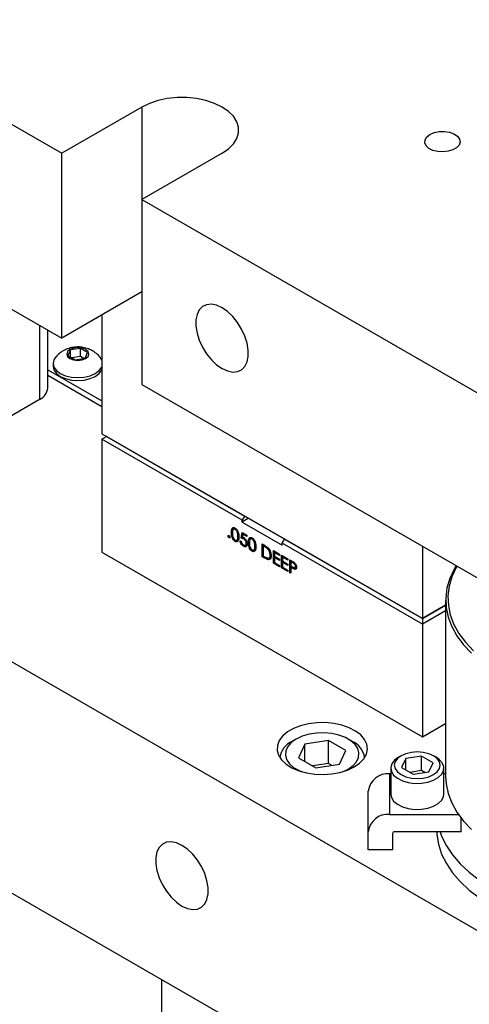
# Model space of a CAD drawing. Header units: inches. Extents: x 1694 to 2505, y -239 to -56.
# Tile 116 of 179: x 1832.52 to 1836.49, y -209.14 to -200.44. Entities that reach past the tile are written whole.
import ezdxf

# ---------------------------------------------------------------- set-up
doc = ezdxf.new("R2010")
doc.units = ezdxf.units.IN
doc.header["$LTSCALE"] = 0.5
doc.header["$MEASUREMENT"] = 0
doc.layers.add('SID-M-S', color=105, linetype='Continuous')

msp = doc.modelspace()

# ---------------------------------------------------------------- linework, layer by layer
at = {"layer": 'SID-M-S'}
for p, q in [((1825.11604, -197.13262), (1832.89421, -201.62286)), ((1819.45918, -198.61353), (1838.55107, -209.63504)), ((1825.11604, -198.7657), (1832.89421, -203.25594)), ((1819.45918, -200.65488), (1838.55107, -211.67639)), ((1833.66808, -201.18232), (1833.60132, -201.21466)), ((1833.74356, -201.15716), (1833.66808, -201.18232)), ((1833.82546, -201.13995), (1833.74356, -201.15716)), ((1833.91129, -201.13121), (1833.82546, -201.13995)), ((1833.99845, -201.13121), (1833.91129, -201.13121)), ((1834.08428, -201.13995), (1833.99845, -201.13121)), ((1834.16618, -201.15716), (1834.08428, -201.13995)), ((1834.24166, -201.18232), (1834.16618, -201.15716)), ((1834.30842, -201.21466), (1834.24166, -201.18232)), ((1833.60132, -201.21466), (1832.89421, -201.62286)), ((1833.60132, -201.21466), (1833.60132, -203.66415)), ((1834.36445, -201.2532), (1834.30842, -201.21466)), ((1834.40803, -201.29677), (1834.36445, -201.2532)), ((1834.43783, -201.34405), (1834.40803, -201.29677)), ((1834.45297, -201.3936), (1834.43783, -201.34405)), ((1834.43783, -201.49347), (1834.45297, -201.44392)), ((1834.45297, -201.44392), (1834.45297, -201.3936)), ((1836.14248, -201.45703), (1836.17996, -201.44106)), ((1836.17996, -201.44106), (1836.22392, -201.43218)), ((1836.22392, -201.43218), (1836.27046, -201.43118)), ((1836.27046, -201.43118), (1836.31545, -201.43814)), ((1836.31545, -201.43814), (1836.35489, -201.45244)), ((1836.35489, -201.45244), (1836.38527, -201.47282)), ((1834.36445, -201.58432), (1834.40803, -201.54075)), ((1834.40803, -201.54075), (1834.43783, -201.49347)), ((1836.0977, -201.53091), (1836.09944, -201.50404)), ((1836.10976, -201.55688), (1836.0977, -201.53091)), ((1836.09944, -201.50404), (1836.11483, -201.47866)), ((1836.11483, -201.47866), (1836.14248, -201.45703)), ((1836.38527, -201.47282), (1836.40389, -201.49747)), ((1836.40911, -201.52418), (1836.40045, -201.5506)), ((1836.40389, -201.49747), (1836.40911, -201.52418)), ((1832.89421, -203.25594), (1832.89421, -201.62286)), ((1834.30842, -201.62286), (1833.60132, -202.03107)), ((1834.30842, -201.62286), (1834.36445, -201.58432)), ((1836.13454, -201.57965), (1836.10976, -201.55688)), ((1836.16984, -201.59719), (1836.13454, -201.57965)), ((1836.21253, -201.60794), (1836.16984, -201.59719)), ((1836.25881, -201.61095), (1836.21253, -201.60794)), ((1836.30457, -201.60595), (1836.25881, -201.61095)), ((1836.34575, -201.59339), (1836.30457, -201.60595)), ((1836.37869, -201.57437), (1836.34575, -201.59339)), ((1836.40045, -201.5506), (1836.37869, -201.57437)), ((1833.60132, -202.03107), (1838.55107, -204.88849)), ((1833.60132, -202.84774), (1832.89421, -203.25594)), ((1834.10751, -203.00587), (1834.08778, -203.04565)), ((1834.13601, -202.97702), (1834.10751, -203.00587)), ((1834.17206, -202.96035), (1834.13601, -202.97702)), ((1834.21406, -202.95659), (1834.17206, -202.96035)), ((1834.26019, -202.96591), (1834.21406, -202.95659)), ((1834.30842, -202.9879), (1834.26019, -202.96591)), ((1834.35666, -203.0216), (1834.30842, -202.9879)), ((1833.24776, -203.05184), (1833.24776, -204.09922)), ((1834.08778, -203.04565), (1834.07769, -203.09461)), ((1834.07769, -203.09461), (1834.07769, -203.15062)), ((1834.40279, -203.06554), (1834.35666, -203.0216)), ((1834.44479, -203.11779), (1834.40279, -203.06554)), ((1832.69799, -203.14267), (1832.69799, -203.7967)), ((1832.77048, -203.69567), (1832.77048, -203.18452)), ((1834.07769, -203.15062), (1834.08778, -203.21122)), ((1834.48084, -203.17608), (1834.44479, -203.11779)), ((1834.50934, -203.23785), (1834.48084, -203.17608)), ((1834.08778, -203.21122), (1834.10751, -203.27378)), ((1834.10751, -203.27378), (1834.13601, -203.33555)), ((1834.52907, -203.3004), (1834.50934, -203.23785)), ((1832.96669, -203.35622), (1832.94555, -203.37448)), ((1832.97195, -203.35926), (1832.94863, -203.40948)), ((1832.99832, -203.34402), (1832.96669, -203.35622)), ((1833.05894, -203.3458), (1832.97195, -203.35926)), ((1832.97195, -203.42294), (1832.97195, -203.35926)), ((1833.03563, -203.33974), (1832.99832, -203.34402)), ((1833.07294, -203.34402), (1833.03563, -203.33974)), ((1833.12263, -203.38257), (1833.05894, -203.3458)), ((1833.05894, -203.41684), (1833.05894, -203.3458)), ((1833.10458, -203.35622), (1833.07294, -203.34402)), ((1833.12571, -203.37448), (1833.10458, -203.35622)), ((1834.13601, -203.33555), (1834.17206, -203.39383)), ((1834.53916, -203.36101), (1834.52907, -203.3004)), ((1834.53916, -203.41701), (1834.53916, -203.36101)), ((1832.82458, -203.44585), (1832.81713, -203.47849)), ((1832.84268, -203.41931), (1832.82458, -203.44585)), ((1832.94555, -203.37448), (1832.93813, -203.39602)), ((1832.93813, -203.39602), (1832.94555, -203.41756)), ((1832.94555, -203.41756), (1832.96669, -203.43582)), ((1832.94863, -203.40948), (1833.01232, -203.44625)), ((1832.96669, -203.43582), (1832.99832, -203.44802)), ((1833.05894, -203.41684), (1832.982, -203.42874)), ((1832.99832, -203.44802), (1833.03563, -203.45231)), ((1833.01232, -203.44625), (1833.09932, -203.43279)), ((1833.03563, -203.45231), (1833.07294, -203.44802)), ((1833.08927, -203.43434), (1833.05894, -203.41684)), ((1833.07294, -203.44802), (1833.10458, -203.43582)), ((1833.09932, -203.43279), (1833.12263, -203.38257)), ((1833.10458, -203.43582), (1833.12571, -203.41756)), ((1833.13313, -203.39602), (1833.12571, -203.37448)), ((1833.12571, -203.41756), (1833.13313, -203.39602)), ((1833.24669, -203.44585), (1833.22929, -203.42008)), ((1833.24776, -203.44826), (1833.24669, -203.44585)), ((1834.17206, -203.39383), (1834.21406, -203.44608)), ((1834.21406, -203.44608), (1834.26019, -203.49002)), ((1834.52907, -203.46598), (1834.53916, -203.41701)), ((1832.77048, -203.53443), (1833.24776, -203.80996)), ((1832.81713, -203.47849), (1832.81713, -203.50381)), ((1832.81713, -203.47849), (1832.82458, -203.51114)), ((1832.81713, -203.50381), (1832.82458, -203.53645)), ((1832.82458, -203.51114), (1832.84641, -203.54156)), ((1832.82458, -203.53645), (1832.84641, -203.56688)), ((1832.84641, -203.54156), (1832.88113, -203.56769)), ((1833.19014, -203.56769), (1833.22486, -203.54156)), ((1833.22486, -203.54156), (1833.24669, -203.51114)), ((1833.22486, -203.56688), (1833.24669, -203.53645)), ((1833.24669, -203.51114), (1833.24776, -203.50872)), ((1833.24669, -203.53645), (1833.24776, -203.53404)), ((1834.26019, -203.49002), (1834.30842, -203.52372)), ((1834.30842, -203.52372), (1834.35666, -203.54571)), ((1834.44479, -203.55128), (1834.48084, -203.53461)), ((1834.48084, -203.53461), (1834.50934, -203.50575)), ((1834.50934, -203.50575), (1834.52907, -203.46598)), ((1832.77048, -203.58342), (1833.24776, -203.85895)), ((1832.84641, -203.56688), (1832.88113, -203.593)), ((1832.88113, -203.56769), (1832.92638, -203.58773)), ((1832.88113, -203.593), (1832.92638, -203.61305)), ((1832.92638, -203.58773), (1832.97908, -203.60033)), ((1832.92638, -203.61305), (1832.97908, -203.62565)), ((1832.97908, -203.60033), (1833.03563, -203.60463)), ((1832.97908, -203.62565), (1833.03563, -203.62994)), ((1833.03563, -203.60463), (1833.09218, -203.60033)), ((1833.03563, -203.62994), (1833.09218, -203.62565)), ((1833.09218, -203.60033), (1833.14488, -203.58773)), ((1833.09218, -203.62565), (1833.14488, -203.61305)), ((1833.14488, -203.58773), (1833.19014, -203.56769)), ((1833.14488, -203.61305), (1833.19014, -203.593)), ((1833.19014, -203.593), (1833.22486, -203.56688)), ((1834.35666, -203.54571), (1834.40279, -203.55503)), ((1834.40279, -203.55503), (1834.44479, -203.55128)), ((1833.60132, -203.66415), (1838.55107, -206.52158)), ((1832.69799, -203.7967), (1831.54894, -204.46003)), ((1833.24776, -204.09922), (1836.07619, -205.73204)), ((1833.24776, -204.09922), (1833.29019, -204.12372)), ((1833.24776, -204.14862), (1833.29019, -204.12412)), ((1833.24776, -204.14862), (1833.24776, -205.1448)), ((1834.4852, -204.86297), (1833.24776, -204.14862)), ((1836.07619, -205.73204), (1833.29019, -204.12372)), ((1833.29054, -204.12392), (1833.29019, -204.12412)), ((1833.29019, -204.12412), (1834.50641, -204.82623)), ((1834.50641, -204.82623), (1834.4852, -204.86297)), ((1834.54212, -204.84644), (1834.4852, -204.8793)), ((1834.50676, -204.82603), (1834.50641, -204.82623)), ((1834.4852, -204.8793), (1834.4852, -204.86297)), ((1834.4852, -204.8793), (1834.83875, -205.08341)), ((1834.37021, -204.99975), (1834.36209, -205.00444)), ((1834.37833, -205.01381), (1834.37021, -205.0185)), ((1834.40143, -204.96662), (1834.39082, -204.97274)), ((1834.42089, -204.93595), (1834.40763, -204.9436)), ((1834.4343, -204.93795), (1834.42369, -204.94407)), ((1834.45889, -204.99975), (1834.44829, -205.00587)), ((1834.47702, -205.02246), (1834.48701, -204.97197)), ((1834.48762, -205.01633), (1834.47702, -205.02246)), ((1834.48701, -204.97197), (1834.52699, -204.99504)), ((1834.48762, -205.01633), (1834.49544, -204.97684)), ((1834.49384, -204.98745), (1834.48859, -205.01401)), ((1834.50384, -204.98168), (1834.49384, -204.98745)), ((1834.52699, -205.00658), (1834.49384, -204.98745)), ((1834.52699, -204.99504), (1834.52699, -205.00658)), ((1834.43401, -205.04452), (1834.4234, -205.05065)), ((1834.43699, -205.04132), (1834.45025, -205.03366)), ((1834.4552, -205.0259), (1834.4446, -205.03203)), ((1834.44887, -205.03436), (1834.4552, -205.0259)), ((1834.46702, -205.0441), (1834.47577, -205.04914)), ((1834.50736, -205.08687), (1834.49675, -205.09299)), ((1834.5091, -205.02296), (1834.49849, -205.02908)), ((1834.51363, -205.08428), (1834.52689, -205.07663)), ((1834.5326, -205.06136), (1834.52199, -205.06749)), ((1834.55133, -205.05316), (1834.54073, -205.05928)), ((1834.57079, -205.02248), (1834.55754, -205.03014)), ((1834.5842, -205.02448), (1834.5736, -205.03061)), ((1834.6088, -205.08628), (1834.59819, -205.09241)), ((1834.6619, -205.07293), (1834.68157, -205.08429)), ((1834.6619, -205.18544), (1834.6619, -205.07293)), ((1834.68064, -205.08375), (1834.67064, -205.08952)), ((1834.67749, -205.09347), (1834.67064, -205.08952)), ((1834.67064, -205.08952), (1834.67064, -205.17895)), ((1834.6725, -205.08844), (1834.6725, -205.07905)), ((1834.6881, -205.08735), (1834.67749, -205.09347)), ((1834.71804, -205.10779), (1834.70743, -205.11391)), ((1834.83875, -205.06707), (1834.85997, -205.03033)), ((1836.07619, -205.78143), (1834.83875, -205.06707)), ((1834.83875, -205.08341), (1834.83875, -205.06707)), ((1834.85997, -205.03033), (1834.86032, -205.03013)), ((1834.85997, -205.03033), (1836.07619, -205.73244)), ((1836.07619, -205.09286), (1836.07619, -205.73204)), ((1833.24776, -205.1448), (1836.07619, -206.77761)), ((1834.58391, -205.13106), (1834.5733, -205.13718)), ((1834.58689, -205.12785), (1834.60015, -205.1202)), ((1834.60511, -205.11244), (1834.5945, -205.11856)), ((1834.59878, -205.1209), (1834.60511, -205.11244)), ((1834.67189, -205.17967), (1834.6619, -205.18544)), ((1834.69209, -205.20287), (1834.6619, -205.18544)), ((1834.67064, -205.17895), (1834.68183, -205.18541)), ((1834.7027, -205.19675), (1834.69812, -205.19411)), ((1834.72163, -205.19784), (1834.73489, -205.19019)), ((1834.74371, -205.16556), (1834.7331, -205.17169)), ((1834.76183, -205.13062), (1834.8168, -205.16235)), ((1834.76183, -205.24313), (1834.76183, -205.13062)), ((1834.78057, -205.14144), (1834.77058, -205.14721)), ((1834.77058, -205.14721), (1834.77058, -205.18183)), ((1834.8168, -205.17389), (1834.77058, -205.14721)), ((1834.77058, -205.18183), (1834.8168, -205.20851)), ((1834.78057, -205.1876), (1834.77058, -205.19337)), ((1834.77058, -205.19337), (1834.77058, -205.23664)), ((1834.8168, -205.22005), (1834.77058, -205.19337)), ((1834.77244, -205.14613), (1834.77244, -205.13674)), ((1834.77244, -205.19229), (1834.77244, -205.1829)), ((1834.8168, -205.16235), (1834.8168, -205.17389)), ((1834.83428, -205.17244), (1834.88925, -205.20417)), ((1834.83428, -205.28496), (1834.83428, -205.17244)), ((1834.85302, -205.18326), (1834.84303, -205.18903)), ((1834.84303, -205.18903), (1834.84303, -205.22365)), ((1834.88925, -205.21571), (1834.84303, -205.18903)), ((1834.84489, -205.18796), (1834.84489, -205.17857)), ((1834.7027, -205.19675), (1834.69209, -205.20287)), ((1834.77183, -205.23736), (1834.76183, -205.24313)), ((1834.8168, -205.27486), (1834.76183, -205.24313)), ((1834.77058, -205.23664), (1834.8168, -205.26332)), ((1834.8168, -205.20851), (1834.8168, -205.22005)), ((1834.8168, -205.26332), (1834.8168, -205.27486)), ((1834.84428, -205.27919), (1834.83428, -205.28496)), ((1834.84303, -205.22365), (1834.88925, -205.25033)), ((1834.85302, -205.22942), (1834.84303, -205.23519)), ((1834.84303, -205.23519), (1834.84303, -205.27847)), ((1834.88925, -205.26187), (1834.84303, -205.23519)), ((1834.84303, -205.27847), (1834.88925, -205.30515)), ((1834.84489, -205.23412), (1834.84489, -205.22473)), ((1834.88925, -205.20417), (1834.88925, -205.21571)), ((1834.88925, -205.25033), (1834.88925, -205.26187)), ((1834.90674, -205.21427), (1834.92584, -205.2253)), ((1834.90674, -205.32679), (1834.90674, -205.21427)), ((1834.92548, -205.22509), (1834.91548, -205.23086)), ((1834.91548, -205.23086), (1834.91548, -205.26836)), ((1834.9333, -205.24115), (1834.91548, -205.23086)), ((1834.91548, -205.26836), (1834.93254, -205.27846)), ((1834.92535, -205.2742), (1834.91548, -205.2799)), ((1834.91548, -205.2799), (1834.91548, -205.33183)), ((1834.92245, -205.28393), (1834.91548, -205.2799)), ((1834.91734, -205.22978), (1834.91734, -205.22039)), ((1834.91734, -205.27883), (1834.91734, -205.26947)), ((1834.93223, -205.27828), (1834.92245, -205.28393)), ((1834.94391, -205.23502), (1834.9333, -205.24115)), ((1834.95196, -205.28509), (1834.96522, -205.27744)), ((1834.96856, -205.26794), (1834.95795, -205.27406)), ((1836.3747, -205.28153), (1836.33671, -205.36339)), ((1836.37327, -205.26436), (1836.35565, -205.29435)), ((1836.38169, -205.26922), (1836.3747, -205.28153)), ((1834.88925, -205.31669), (1834.83428, -205.28496)), ((1834.88925, -205.30515), (1834.88925, -205.31669)), ((1834.91548, -205.32174), (1834.90674, -205.32679)), ((1834.91548, -205.33183), (1834.90674, -205.32679)), ((1834.95786, -205.29028), (1834.94726, -205.2964)), ((1834.96372, -205.29112), (1834.95786, -205.29028)), ((1836.33671, -205.36339), (1836.31237, -205.44695)), ((1836.35565, -205.29435), (1836.31717, -205.37726)), ((1836.31717, -205.37726), (1836.29251, -205.46191)), ((1836.31237, -205.44695), (1836.3019, -205.53148)), ((1836.29251, -205.46191), (1836.2819, -205.54753)), ((1836.3019, -205.53148), (1836.30539, -205.61619)), ((1836.07619, -205.73204), (1836.28146, -205.61354)), ((1836.28146, -205.61354), (1836.07619, -205.73204)), ((1836.07619, -205.73244), (1836.28146, -205.61395)), ((1836.28146, -205.569), (1836.28146, -207.12573)), ((1836.2819, -205.54753), (1836.28544, -205.63335)), ((1836.30539, -205.61619), (1836.32282, -205.70033)), ((1836.28146, -205.66293), (1836.07619, -205.78143)), ((1836.28544, -205.63335), (1836.30309, -205.71858)), ((1836.32282, -205.70033), (1836.35402, -205.78314)), ((1836.07619, -205.73244), (1836.07619, -206.77761)), ((1836.30309, -205.71858), (1836.3347, -205.80246)), ((1836.3347, -205.80246), (1836.37997, -205.88422)), ((1836.35402, -205.78314), (1836.39871, -205.86385)), ((1836.37997, -205.88422), (1836.43851, -205.96313)), ((1836.39871, -205.86385), (1836.4565, -205.94175)), ((1836.43851, -205.96313), (1836.50977, -206.03847)), ((1836.4565, -205.94175), (1836.52685, -206.01613)), ((1835.07097, -206.66054), (1835.00133, -206.67775)), ((1835.145, -206.65124), (1835.07097, -206.66054)), ((1835.22074, -206.6502), (1835.145, -206.65124)), ((1835.29545, -206.65745), (1835.22074, -206.6502)), ((1835.36643, -206.67274), (1835.29545, -206.65745)), ((1835.43112, -206.6955), (1835.36643, -206.67274)), ((1836.07619, -206.77761), (1836.28146, -206.65911)), ((1834.88502, -206.73319), (1834.84255, -206.76941)), ((1834.93859, -206.70227), (1834.88502, -206.73319)), ((1835.00133, -206.67775), (1834.93859, -206.70227)), ((1835.07584, -206.7535), (1835.0153, -206.7713)), ((1835.14147, -206.74335), (1835.07584, -206.7535)), ((1835.20932, -206.74129), (1835.14147, -206.74335)), ((1835.27642, -206.74743), (1835.20932, -206.74129)), ((1835.33986, -206.76149), (1835.27642, -206.74743)), ((1835.48718, -206.72492), (1835.43112, -206.6955)), ((1835.53258, -206.75993), (1835.48718, -206.72492)), ((1835.56568, -206.79927), (1835.53258, -206.75993)), ((1834.81273, -206.80962), (1834.79663, -206.85235)), ((1834.84255, -206.76941), (1834.81273, -206.80962)), ((1834.91974, -206.82647), (1834.88889, -206.86142)), ((1834.9625, -206.79599), (1834.91974, -206.82647)), ((1834.96246, -206.79601), (1834.9271, -206.81643)), ((1835.0153, -206.7713), (1834.9625, -206.79599)), ((1835.03922, -206.84028), (1834.98318, -206.961)), ((1835.24834, -206.80793), (1835.03922, -206.84028)), ((1835.03922, -206.99335), (1835.03922, -206.84028)), ((1835.40144, -206.89631), (1835.24834, -206.80793)), ((1835.24834, -207.01206), (1835.24834, -206.80793)), ((1835.39684, -206.78285), (1835.33986, -206.76149)), ((1835.44488, -206.81058), (1835.39684, -206.78285)), ((1835.45752, -206.81643), (1835.42216, -206.79601)), ((1835.48189, -206.84348), (1835.44488, -206.81058)), ((1835.50623, -206.8801), (1835.48189, -206.84348)), ((1835.58529, -206.84151), (1835.56568, -206.79927)), ((1835.5907, -206.88514), (1835.58529, -206.84151)), ((1834.79663, -206.85235), (1834.79482, -206.89607)), ((1834.79482, -206.89607), (1834.80739, -206.9392)), ((1834.87131, -206.8993), (1834.86775, -206.93847)), ((1834.88889, -206.86142), (1834.87131, -206.8993)), ((1835.3454, -207.01703), (1835.40144, -206.89631)), ((1835.51686, -206.91884), (1835.50623, -206.8801)), ((1835.51331, -206.958), (1835.51686, -206.91884)), ((1835.55863, -206.97022), (1835.5817, -206.92856)), ((1835.5817, -206.92856), (1835.5907, -206.88514)), ((1835.9299, -206.92538), (1835.88783, -206.94402)), ((1835.97889, -206.91367), (1835.9299, -206.92538)), ((1836.03146, -206.90967), (1835.97889, -206.91367)), ((1836.08403, -206.91367), (1836.03146, -206.90967)), ((1836.13302, -206.92538), (1836.08403, -206.91367)), ((1836.17509, -206.94402), (1836.13302, -206.92538)), ((1834.80739, -206.9392), (1834.83386, -206.98018)), ((1834.83386, -206.98018), (1834.87329, -207.01753)), ((1834.86775, -206.93847), (1834.87838, -206.97721)), ((1834.87329, -207.01753), (1834.92425, -207.04989)), ((1834.87838, -206.97721), (1834.90273, -207.01383)), ((1834.90273, -207.01383), (1834.93974, -207.04673)), ((1834.98318, -206.961), (1835.13627, -207.04938)), ((1835.24834, -207.01206), (1835.10897, -207.03362)), ((1835.13627, -207.04938), (1835.3454, -207.01703)), ((1835.27565, -207.02782), (1835.24834, -207.01206)), ((1835.46488, -207.03084), (1835.49572, -206.99589)), ((1835.47409, -207.04233), (1835.52233, -207.00861)), ((1835.49572, -206.99589), (1835.51331, -206.958)), ((1835.52233, -207.00861), (1835.55863, -206.97022)), ((1835.80639, -207.0147), (1835.7972, -207.0482)), ((1835.82972, -206.98357), (1835.80639, -207.0147)), ((1835.83525, -206.99658), (1835.82833, -207.02693)), ((1835.86573, -206.95678), (1835.82972, -206.98357)), ((1835.85555, -206.9683), (1835.83525, -206.99658)), ((1835.88783, -206.94402), (1835.85555, -206.9683)), ((1835.8878, -206.94403), (1835.8657, -206.95679)), ((1835.9294, -206.96801), (1835.89204, -207.0485)), ((1836.06882, -206.94645), (1835.9294, -206.96801)), ((1835.9294, -207.07006), (1835.9294, -206.96801)), ((1836.17088, -207.00537), (1836.06882, -206.94645)), ((1836.06882, -207.07403), (1836.06882, -206.94645)), ((1836.13352, -207.08585), (1836.17088, -207.00537)), ((1836.20737, -206.9683), (1836.17509, -206.94402)), ((1836.19721, -206.95679), (1836.17511, -206.94403)), ((1836.22531, -206.9764), (1836.19721, -206.95679)), ((1836.22766, -206.99658), (1836.20737, -206.9683)), ((1836.25198, -207.00662), (1836.22531, -206.9764)), ((1836.23458, -207.02693), (1836.22766, -206.99658)), ((1836.26479, -207.03972), (1836.25198, -207.00662)), ((1834.92425, -207.04989), (1834.9849, -207.0761)), ((1834.93974, -207.04673), (1834.98778, -207.07446)), ((1834.9849, -207.0761), (1835.05305, -207.09521)), ((1834.98778, -207.07446), (1835.01271, -207.08502)), ((1835.05305, -207.09521), (1835.12622, -207.10653)), ((1835.12622, -207.10653), (1835.20179, -207.10965)), ((1835.20179, -207.10965), (1835.27702, -207.10445)), ((1835.27702, -207.10445), (1835.34918, -207.09114)), ((1835.34918, -207.09114), (1835.41567, -207.07018)), ((1835.37191, -207.08502), (1835.42212, -207.06132)), ((1835.41567, -207.07018), (1835.47409, -207.04233)), ((1835.42212, -207.06132), (1835.46488, -207.03084)), ((1835.78746, -207.10314), (1835.78746, -207.46106)), ((1835.79708, -207.10314), (1835.78746, -207.10314)), ((1835.79708, -207.05245), (1835.79708, -207.2821)), ((1835.7972, -207.0482), (1835.80273, -207.08196)), ((1835.80273, -207.08196), (1835.82263, -207.11387)), ((1835.82833, -207.02693), (1835.83525, -207.05728)), ((1835.83525, -207.05728), (1835.85555, -207.08556)), ((1835.85555, -207.08556), (1835.88783, -207.10985)), ((1835.89204, -207.0485), (1835.9941, -207.10742)), ((1836.06882, -207.07403), (1835.96428, -207.0902)), ((1835.9941, -207.10742), (1836.13352, -207.08585)), ((1836.09864, -207.09125), (1836.06882, -207.07403)), ((1836.17509, -207.10985), (1836.20737, -207.08556)), ((1836.20737, -207.08556), (1836.22766, -207.05728)), ((1836.21665, -207.13538), (1836.24656, -207.10618)), ((1836.22766, -207.05728), (1836.23458, -207.02693)), ((1836.24656, -207.10618), (1836.26295, -207.07361)), ((1836.26295, -207.07361), (1836.26479, -207.03972)), ((1836.26583, -207.2821), (1836.26583, -207.05245)), ((1836.28146, -207.10314), (1836.26583, -207.10314)), ((1835.82263, -207.11387), (1835.85565, -207.14193)), ((1835.85565, -207.14193), (1835.89972, -207.16435)), ((1835.88783, -207.10985), (1835.9299, -207.12848)), ((1835.89972, -207.16435), (1835.95207, -207.17975)), ((1835.9299, -207.12848), (1835.97889, -207.1402)), ((1835.95207, -207.17975), (1836.0094, -207.18715)), ((1835.97889, -207.1402), (1836.03146, -207.14419)), ((1836.0094, -207.18715), (1836.06812, -207.18608)), ((1836.03146, -207.14419), (1836.08403, -207.1402)), ((1836.06812, -207.18608), (1836.12454, -207.17662)), ((1836.08403, -207.1402), (1836.13302, -207.12848)), ((1836.12454, -207.17662), (1836.17511, -207.15936)), ((1836.13302, -207.12848), (1836.17509, -207.10985)), ((1836.17511, -207.15936), (1836.21665, -207.13538)), ((1836.28146, -207.12573), (1836.28544, -207.19008)), ((1836.28544, -207.19008), (1836.30309, -207.27531)), ((1835.59846, -207.77298), (1835.59846, -207.25747)), ((1836.30309, -207.27531), (1836.3347, -207.35919)), ((1835.79708, -207.2821), (1835.80273, -207.31162)), ((1835.80273, -207.31162), (1835.82263, -207.34353)), ((1835.82263, -207.34353), (1835.85565, -207.37158)), ((1836.17511, -207.38901), (1836.21665, -207.36503)), ((1836.21665, -207.36503), (1836.24656, -207.33584)), ((1836.24656, -207.33584), (1836.26295, -207.30327)), ((1836.26295, -207.30327), (1836.26583, -207.2821)), ((1836.3347, -207.35919), (1836.37997, -207.44095)), ((1835.85565, -207.37158), (1835.89972, -207.39401)), ((1835.89972, -207.39401), (1835.95207, -207.4094)), ((1835.95207, -207.4094), (1836.0094, -207.4168)), ((1836.0094, -207.4168), (1836.06812, -207.41574)), ((1836.06812, -207.41574), (1836.12454, -207.40627)), ((1836.12454, -207.40627), (1836.17511, -207.38901)), ((1836.37997, -207.44095), (1836.43851, -207.51986)), ((1835.78746, -207.46106), (1836.39344, -207.46106)), ((1836.41817, -207.61539), (1836.41817, -207.49471)), ((1836.43851, -207.51986), (1836.50977, -207.5952)), ((1835.81346, -207.62968), (1835.81346, -207.77298)), ((1836.41817, -207.61539), (1835.83096, -207.61539)), ((1836.20288, -207.61539), (1836.20421, -207.63778)), ((1836.232, -207.61539), (1836.24606, -207.65338)), ((1833.8185, -207.70693), (1833.78246, -207.72359)), ((1833.86051, -207.70317), (1833.8185, -207.70693)), ((1833.90664, -207.71249), (1833.86051, -207.70317)), ((1833.95487, -207.73448), (1833.90664, -207.71249)), ((1836.20421, -207.63778), (1836.2182, -207.72494)), ((1836.24606, -207.65338), (1836.28755, -207.73757)), ((1833.73422, -207.79223), (1833.72414, -207.84119)), ((1833.75395, -207.75245), (1833.73422, -207.79223)), ((1833.78246, -207.72359), (1833.75395, -207.75245)), ((1834.00311, -207.76818), (1833.95487, -207.73448)), ((1834.04923, -207.81212), (1834.00311, -207.76818)), ((1835.81346, -207.77298), (1835.59846, -207.77298)), ((1836.2182, -207.72494), (1836.24606, -207.81098)), ((1836.28755, -207.73757), (1836.34232, -207.81919)), ((1833.72414, -207.84119), (1833.72414, -207.8972)), ((1834.09124, -207.86437), (1834.04923, -207.81212)), ((1834.12728, -207.92266), (1834.09124, -207.86437)), ((1836.24606, -207.81098), (1836.28755, -207.89516)), ((1836.34232, -207.81919), (1836.40991, -207.89754)), ((1833.72414, -207.8972), (1833.73422, -207.9578)), ((1833.73422, -207.9578), (1833.75395, -208.02035)), ((1834.15579, -207.98442), (1834.12728, -207.92266)), ((1836.28755, -207.89516), (1836.34232, -207.97678)), ((1836.34232, -207.97678), (1836.40991, -208.05513)), ((1836.40991, -207.89754), (1836.48973, -207.97196)), ((1836.48973, -207.97196), (1836.5811, -208.04181)), ((1833.75395, -208.02035), (1833.78246, -208.08212)), ((1834.17552, -208.04698), (1834.15579, -207.98442)), ((1834.1856, -208.10758), (1834.17552, -208.04698)), ((1836.40991, -208.05513), (1836.48973, -208.12955)), ((1833.78246, -208.08212), (1833.8185, -208.14041)), ((1833.8185, -208.14041), (1833.86051, -208.19266)), ((1834.1856, -208.16359), (1834.1856, -208.10758)), ((1836.48973, -208.12955), (1836.5811, -208.1994)), ((1833.86051, -208.19266), (1833.90664, -208.2366)), ((1833.90664, -208.2366), (1833.95487, -208.2703)), ((1834.15579, -208.25233), (1834.17552, -208.21255)), ((1834.17552, -208.21255), (1834.1856, -208.16359)), ((1833.95487, -208.2703), (1834.00311, -208.29229)), ((1834.00311, -208.29229), (1834.04923, -208.30161)), ((1834.04923, -208.30161), (1834.09124, -208.29785)), ((1834.09124, -208.29785), (1834.12728, -208.28119)), ((1834.12728, -208.28119), (1834.15579, -208.25233)), ((1833.77809, -213.41199), (1833.77809, -208.92101))]:
    msp.add_line(p, q, dxfattribs=at)
for centre, radius, start, end in [((1832.64662, -203.68332), 0.12448, 294.374658, 354.305201), ((1835.00804, -206.99181), 0.19316, 114.759392, 170.007743), ((1835.37659, -206.9918), 0.19314, 9.991175, 65.229567), ((1835.77171, -207.27675), 0.17432, 84.817422, 173.64866), ((1835.77171, -207.63467), 0.17432, 84.817422, 173.64866), ((1835.8295, -207.63146), 0.01614, 84.817422, 173.64866)]:
    msp.add_arc(centre, radius, start, end, dxfattribs=at)
for points, knots in [([(1832.90594, -203.36836), (1832.89216, -203.37697), (1832.86933, -203.39124), (1832.85149, -203.4113), (1832.84442, -203.41926)], [0, 0, 0, 0, 0.6035185, 1, 1, 1, 1]), ([(1833.22895, -203.42034), (1833.22791, -203.41899), (1833.21717, -203.40493), (1833.1907, -203.38394), (1833.15087, -203.35891), (1833.10663, -203.34199), (1833.05814, -203.33275), (1833.00661, -203.33339), (1832.95398, -203.34431), (1832.92206, -203.36029), (1832.90594, -203.36836)], [0, 0, 0, 0, 0.0144265, 0.1499711, 0.2819842, 0.4132379, 0.5488596, 0.6983535, 0.8475953, 1, 1, 1, 1]), ([(1834.39082, -204.97274), (1834.3912, -204.95953), (1834.39167, -204.94298), (1834.40075, -204.93132), (1834.40708, -204.92826), (1834.41486, -204.92823), (1834.42055, -204.93099), (1834.4234, -204.93236)], [0, 0, 0, 0, 0.498702, 0.6241765, 0.7494675, 0.8747453, 1, 1, 1, 1]), ([(1834.40444, -204.94785), (1834.40454, -204.94154), (1834.40466, -204.93372), (1834.4084, -204.9296), (1834.40913, -204.9288)], [0, 0, 0, 0, 0.80665699, 1, 1, 1, 1]), ([(1834.4234, -204.93236), (1834.42627, -204.93428), (1834.432, -204.93812), (1834.44246, -204.95003), (1834.45563, -204.9764), (1834.45647, -204.99714), (1834.45703, -205.01096)], [0, 0, 0, 0, 0.1256001, 0.2511969, 0.5005813, 1, 1, 1, 1]), ([(1834.36209, -205.00444), (1834.36224, -205.00314), (1834.36252, -205.00053), (1834.36473, -204.99874), (1834.36739, -204.9984), (1834.36927, -204.9993), (1834.37021, -204.99975)], [0, 0, 0, 0, 0.2795762, 0.5592837, 0.7795524, 1, 1, 1, 1]), ([(1834.37021, -205.0185), (1834.36902, -205.01764), (1834.36663, -205.01592), (1834.36399, -205.01185), (1834.36236, -205.00784), (1834.36218, -205.00557), (1834.36209, -205.00444)], [0, 0, 0, 0, 0.2795812, 0.5591432, 0.7795754, 1, 1, 1, 1]), ([(1834.37021, -204.99975), (1834.37141, -205.0006), (1834.37382, -205.0023), (1834.37644, -205.0064), (1834.37811, -205.01041), (1834.37826, -205.01268), (1834.37833, -205.01381)], [0, 0, 0, 0, 0.2796016, 0.559212, 0.7794752, 1, 1, 1, 1]), ([(1834.37833, -205.01381), (1834.37819, -205.01511), (1834.37791, -205.01771), (1834.37569, -205.01948), (1834.37303, -205.01983), (1834.37115, -205.01894), (1834.37021, -205.0185)], [0, 0, 0, 0, 0.2794691, 0.5593578, 0.7796739, 1, 1, 1, 1]), ([(1834.38082, -205.01238), (1834.37963, -205.01152), (1834.37726, -205.0098), (1834.37464, -205.00591), (1834.37376, -205.00338), (1834.37341, -205.00238)], [0, 0, 0, 0, 0.3768212, 0.7536166, 1, 1, 1, 1]), ([(1834.4234, -205.05065), (1834.42056, -205.04874), (1834.41487, -205.04492), (1834.40452, -205.03306), (1834.39173, -205.00676), (1834.39119, -204.98636), (1834.39082, -204.97274)], [0, 0, 0, 0, 0.1255507, 0.25109, 0.5002501, 1, 1, 1, 1]), ([(1834.42369, -204.94407), (1834.42146, -204.94304), (1834.41699, -204.94097), (1834.41107, -204.94151), (1834.40634, -204.94431), (1834.39989, -204.95429), (1834.39971, -204.96733), (1834.39957, -204.97775)], [0, 0, 0, 0, 0.1251388, 0.2504182, 0.3755189, 0.5008471, 1, 1, 1, 1]), ([(1834.39957, -204.97775), (1834.39964, -204.98831), (1834.39975, -205.00412), (1834.4091, -205.02488), (1834.41701, -205.03458), (1834.42147, -205.03771), (1834.42369, -205.03928)], [0, 0, 0, 0, 0.5002912, 0.749086, 0.8746062, 1, 1, 1, 1]), ([(1834.42758, -204.93546), (1834.42555, -204.93529), (1834.42257, -204.93503), (1834.42043, -204.93655), (1834.41975, -204.93703)], [0, 0, 0, 0, 0.6828928, 1, 1, 1, 1]), ([(1834.45703, -205.01096), (1834.45649, -205.02415), (1834.45567, -205.04393), (1834.44242, -205.05493), (1834.432, -205.05481), (1834.42627, -205.05203), (1834.4234, -205.05065)], [0, 0, 0, 0, 0.4994065, 0.7487427, 0.8743724, 1, 1, 1, 1]), ([(1834.44829, -205.00587), (1834.44793, -204.99522), (1834.44739, -204.97926), (1834.43827, -204.95852), (1834.43038, -204.94875), (1834.42592, -204.94563), (1834.42369, -204.94407)], [0, 0, 0, 0, 0.50007152, 0.74902056, 0.87459845, 1, 1, 1, 1]), ([(1834.4446, -205.03203), (1834.44584, -205.02756), (1834.44806, -205.01957), (1834.44822, -205.01006), (1834.44829, -205.00587)], [0, 0, 0, 0, 0.5595988, 1, 1, 1, 1]), ([(1834.5091, -205.02296), (1834.50497, -205.02107), (1834.49759, -205.01769), (1834.49067, -205.01675), (1834.48762, -205.01633)], [0, 0, 0, 0, 0.5594162, 1, 1, 1, 1]), ([(1834.48859, -205.01401), (1834.4907, -205.01456), (1834.49446, -205.01554), (1834.49836, -205.01756), (1834.50007, -205.01845)], [0, 0, 0, 0, 0.5600642, 1, 1, 1, 1]), ([(1834.50007, -205.01845), (1834.50473, -205.02171), (1834.51404, -205.02823), (1834.52429, -205.04427), (1834.52999, -205.05988), (1834.53049, -205.0686), (1834.53073, -205.07296)], [0, 0, 0, 0, 0.2796881, 0.55902546, 0.77929155, 1, 1, 1, 1]), ([(1834.54073, -205.05928), (1834.5411, -205.04606), (1834.54158, -205.02952), (1834.55066, -205.01786), (1834.55698, -205.0148), (1834.56476, -205.01477), (1834.57045, -205.01752), (1834.5733, -205.0189)], [0, 0, 0, 0, 0.498702, 0.6241765, 0.7494675, 0.8747453, 1, 1, 1, 1]), ([(1834.55434, -205.03438), (1834.55444, -205.02807), (1834.55456, -205.02025), (1834.5583, -205.01614), (1834.55903, -205.01534)], [0, 0, 0, 0, 0.80665699, 1, 1, 1, 1]), ([(1834.5733, -205.0189), (1834.57617, -205.02082), (1834.58191, -205.02466), (1834.59236, -205.03657), (1834.60553, -205.06294), (1834.60637, -205.08367), (1834.60693, -205.0975)], [0, 0, 0, 0, 0.12560007, 0.25119689, 0.50058134, 1, 1, 1, 1]), ([(1834.42369, -205.03928), (1834.42636, -205.04043), (1834.43168, -205.04273), (1834.43991, -205.04105), (1834.44282, -205.03545), (1834.4446, -205.03203)], [0, 0, 0, 0, 0.2802572, 0.5607811, 1, 1, 1, 1]), ([(1834.44777, -205.04817), (1834.44604, -205.04826), (1834.44178, -205.0485), (1834.4369, -205.04601), (1834.43401, -205.04452)], [0, 0, 0, 0, 0.406083, 1, 1, 1, 1]), ([(1834.49675, -205.09299), (1834.49257, -205.09009), (1834.48422, -205.08428), (1834.47478, -205.07022), (1834.46894, -205.05635), (1834.46766, -205.04818), (1834.46702, -205.0441)], [0, 0, 0, 0, 0.2796245, 0.5590192, 0.7793803, 1, 1, 1, 1]), ([(1834.47577, -205.04914), (1834.47652, -205.05276), (1834.47803, -205.05997), (1834.48398, -205.06984), (1834.49061, -205.07725), (1834.49504, -205.08025), (1834.49726, -205.08174)], [0, 0, 0, 0, 0.2800502, 0.5591657, 0.7795831, 1, 1, 1, 1]), ([(1834.49849, -205.02908), (1834.49436, -205.02719), (1834.48699, -205.02382), (1834.48007, -205.02287), (1834.47702, -205.02246)], [0, 0, 0, 0, 0.5594162, 1, 1, 1, 1]), ([(1834.53073, -205.07296), (1834.53016, -205.07847), (1834.52902, -205.08948), (1834.52027, -205.09799), (1834.50869, -205.09884), (1834.50073, -205.09494), (1834.49675, -205.09299)], [0, 0, 0, 0, 0.2798641, 0.559271, 0.7794235, 1, 1, 1, 1]), ([(1834.49726, -205.08174), (1834.50091, -205.08336), (1834.50821, -205.08658), (1834.51635, -205.08359), (1834.5213, -205.07704), (1834.52176, -205.07067), (1834.52199, -205.06749)], [0, 0, 0, 0, 0.279617, 0.5593571, 0.7795592, 1, 1, 1, 1]), ([(1834.52199, -205.06749), (1834.52163, -205.06338), (1834.52091, -205.05519), (1834.51434, -205.04295), (1834.5064, -205.03418), (1834.50113, -205.03078), (1834.49849, -205.02908)], [0, 0, 0, 0, 0.279539, 0.5586168, 0.7790473, 1, 1, 1, 1]), ([(1834.531, -205.08945), (1834.53051, -205.09), (1834.52778, -205.09305), (1834.51907, -205.09238), (1834.51126, -205.08871), (1834.50736, -205.08687)], [0, 0, 0, 0, 0.0995936, 0.5493637, 1, 1, 1, 1]), ([(1834.52535, -205.07694), (1834.52593, -205.0768), (1834.52846, -205.0762), (1834.52964, -205.07346), (1834.53055, -205.07135)], [0, 0, 0, 0, 0.229377, 1, 1, 1, 1]), ([(1834.5733, -205.13718), (1834.57046, -205.13527), (1834.56477, -205.13146), (1834.55443, -205.11959), (1834.54163, -205.0933), (1834.54109, -205.0729), (1834.54073, -205.05928)], [0, 0, 0, 0, 0.1255507, 0.25109, 0.5002501, 1, 1, 1, 1]), ([(1834.5736, -205.03061), (1834.57136, -205.02958), (1834.56689, -205.02751), (1834.56097, -205.02805), (1834.55624, -205.03085), (1834.54979, -205.04083), (1834.54961, -205.05386), (1834.54947, -205.06428)], [0, 0, 0, 0, 0.1251388, 0.2504182, 0.3755189, 0.5008471, 1, 1, 1, 1]), ([(1834.54947, -205.06428), (1834.54954, -205.07484), (1834.54965, -205.09065), (1834.55901, -205.11141), (1834.56691, -205.12112), (1834.57137, -205.12425), (1834.5736, -205.12581)], [0, 0, 0, 0, 0.5002912, 0.749086, 0.8746062, 1, 1, 1, 1]), ([(1834.57748, -205.022), (1834.57545, -205.02183), (1834.57247, -205.02157), (1834.57033, -205.02308), (1834.56965, -205.02357)], [0, 0, 0, 0, 0.6828928, 1, 1, 1, 1]), ([(1834.60693, -205.0975), (1834.60639, -205.11069), (1834.60557, -205.13046), (1834.59233, -205.14147), (1834.5819, -205.14134), (1834.57617, -205.13857), (1834.5733, -205.13718)], [0, 0, 0, 0, 0.4994065, 0.7487427, 0.8743724, 1, 1, 1, 1]), ([(1834.59819, -205.09241), (1834.59783, -205.08175), (1834.59729, -205.06579), (1834.58817, -205.04506), (1834.58029, -205.03528), (1834.57582, -205.03216), (1834.5736, -205.03061)], [0, 0, 0, 0, 0.5000715, 0.7490206, 0.8745985, 1, 1, 1, 1]), ([(1834.5945, -205.11856), (1834.59574, -205.11409), (1834.59796, -205.10611), (1834.59812, -205.0966), (1834.59819, -205.09241)], [0, 0, 0, 0, 0.5595988, 1, 1, 1, 1]), ([(1834.70743, -205.11391), (1834.70189, -205.10958), (1834.69198, -205.10185), (1834.68192, -205.09603), (1834.67749, -205.09347)], [0, 0, 0, 0, 0.5595421, 1, 1, 1, 1]), ([(1834.68157, -205.08429), (1834.68743, -205.08767), (1834.69788, -205.09372), (1834.70803, -205.10238), (1834.71249, -205.10619)], [0, 0, 0, 0, 0.5604447, 1, 1, 1, 1]), ([(1834.71249, -205.10619), (1834.71745, -205.11183), (1834.72737, -205.12311), (1834.73942, -205.14903), (1834.74093, -205.16625), (1834.74184, -205.17676)], [0, 0, 0, 0, 0.2802641, 0.5607148, 1, 1, 1, 1]), ([(1834.5736, -205.12581), (1834.57626, -205.12696), (1834.58158, -205.12926), (1834.58981, -205.12759), (1834.59272, -205.12199), (1834.5945, -205.11856)], [0, 0, 0, 0, 0.2802572, 0.5607811, 1, 1, 1, 1]), ([(1834.59767, -205.1347), (1834.59594, -205.1348), (1834.59168, -205.13504), (1834.58681, -205.13254), (1834.58391, -205.13106)], [0, 0, 0, 0, 0.406083, 1, 1, 1, 1]), ([(1834.68183, -205.18541), (1834.68707, -205.18845), (1834.69644, -205.19389), (1834.70564, -205.19718), (1834.70968, -205.19862)], [0, 0, 0, 0, 0.5604262, 1, 1, 1, 1]), ([(1834.74184, -205.17676), (1834.74113, -205.18479), (1834.73971, -205.20084), (1834.72709, -205.21369), (1834.70935, -205.21223), (1834.69786, -205.206), (1834.69209, -205.20287)], [0, 0, 0, 0, 0.280124, 0.5592478, 0.7788365, 1, 1, 1, 1]), ([(1834.7331, -205.17169), (1834.73279, -205.16624), (1834.73216, -205.15536), (1834.72611, -205.13861), (1834.7175, -205.12416), (1834.71079, -205.11733), (1834.70743, -205.11391)], [0, 0, 0, 0, 0.28017838, 0.55976463, 0.7797967, 1, 1, 1, 1]), ([(1834.70968, -205.19862), (1834.71357, -205.1989), (1834.72135, -205.19945), (1834.73116, -205.1909), (1834.73236, -205.17897), (1834.7331, -205.17169)], [0, 0, 0, 0, 0.2805364, 0.5610151, 1, 1, 1, 1]), ([(1834.73322, -205.19044), (1834.73547, -205.18896), (1834.7423, -205.18446), (1834.74314, -205.17315), (1834.74371, -205.16556)], [0, 0, 0, 0, 0.3294102, 1, 1, 1, 1]), ([(1834.73813, -205.20302), (1834.73727, -205.20399), (1834.73321, -205.20862), (1834.71961, -205.20557), (1834.70835, -205.1997), (1834.7027, -205.19675)], [0, 0, 0, 0, 0.1168499, 0.5568472, 1, 1, 1, 1]), ([(1834.92584, -205.2253), (1834.93001, -205.22769), (1834.93744, -205.23195), (1834.9448, -205.23741), (1834.94804, -205.2398)], [0, 0, 0, 0, 0.5603137, 1, 1, 1, 1]), ([(1834.93254, -205.27846), (1834.93848, -205.28191), (1834.94591, -205.28623), (1834.9531, -205.28475), (1834.95685, -205.28175), (1834.95751, -205.27713), (1834.95795, -205.27406)], [0, 0, 0, 0, 0.4997206, 0.6253498, 0.7510825, 1, 1, 1, 1]), ([(1834.95795, -205.27406), (1834.95751, -205.27058), (1834.95685, -205.26533), (1834.95326, -205.25819), (1834.94638, -205.24852), (1834.93911, -205.24442), (1834.9333, -205.24115)], [0, 0, 0, 0, 0.2489693, 0.3747291, 0.500383, 1, 1, 1, 1]), ([(1834.95786, -205.29028), (1834.95325, -205.28832), (1834.94687, -205.28562), (1834.94044, -205.28194), (1834.93866, -205.28093)], [0, 0, 0, 0, 0.7224013, 1, 1, 1, 1]), ([(1834.9667, -205.27906), (1834.96646, -205.28264), (1834.966, -205.28978), (1834.96112, -205.29599), (1834.95448, -205.29799), (1834.94967, -205.29693), (1834.94726, -205.2964)], [0, 0, 0, 0, 0.2800989, 0.5593238, 0.7794579, 1, 1, 1, 1]), ([(1834.94804, -205.2398), (1834.951, -205.24275), (1834.95692, -205.24863), (1834.96304, -205.25977), (1834.96627, -205.27028), (1834.96655, -205.27614), (1834.9667, -205.27906)], [0, 0, 0, 0, 0.27970537, 0.55938086, 0.77950855, 1, 1, 1, 1]), ([(1834.96385, -205.27814), (1834.96488, -205.27771), (1834.966, -205.27725), (1834.96635, -205.27588), (1834.96638, -205.27577)], [0, 0, 0, 0, 0.9177343, 1, 1, 1, 1]), ([(1834.94726, -205.2964), (1834.94264, -205.29441), (1834.93441, -205.29085), (1834.9261, -205.28604), (1834.92245, -205.28393)], [0, 0, 0, 0, 0.5596942, 1, 1, 1, 1])]:
    msp.add_open_spline(points, degree=3, knots=knots, dxfattribs=at)

doc.saveas('drawing.dxf')
